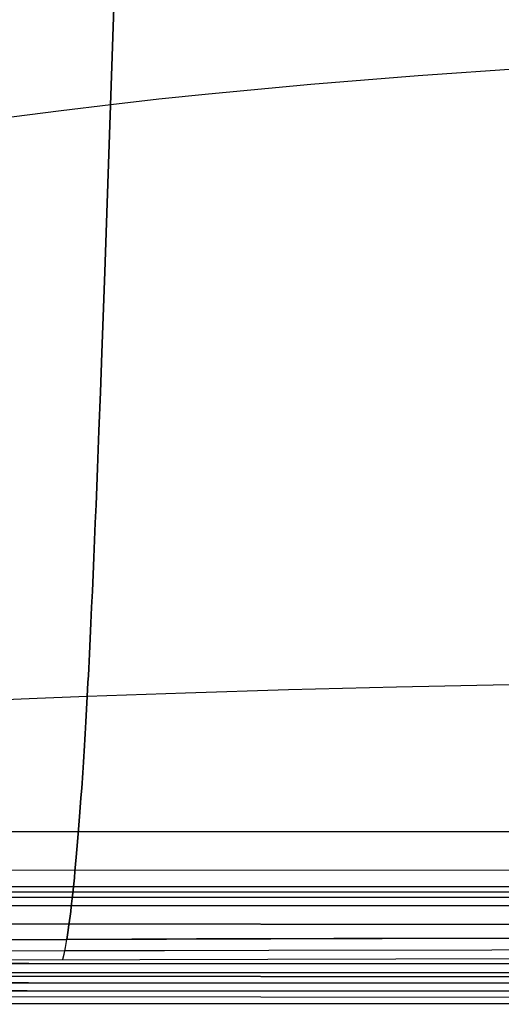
# Model space of a CAD drawing. Header units: millimetres. Extents: x -273 to 273, y -240 to 302.
# Tile 32 of 256: x -164 to -137, y -235 to -180. Entities that reach past the tile are written whole.
import ezdxf

# ---------------------------------------------------------------- set-up
doc = ezdxf.new("R2010")
doc.units = ezdxf.units.MM
doc.header["$MEASUREMENT"] = 0
doc.layers.add('IGES level 1', color=7, linetype='Continuous', true_color=0x3e413d)
doc.layers.add('IGES level 2', color=7, linetype='Continuous', true_color=0x008000)

msp = doc.modelspace()

# ---------------------------------------------------------------- linework, layer by layer
at = {"layer": 'IGES level 1'}
for p, q in [((-195.735, -225.494, 421.48), (-130.562, -225.549, 417.283)), ((-130.562, -225.549, 417.283), (-195.735, -225.494, 421.48)), ((-132.021, -227.694, 416.514), (-197.919, -227.637, 420.801)), ((0, -228.9, 393.489), (-199.094, -228.9, 393.489)), ((-131.381, -228.609, 414.364), (-196.962, -228.549, 418.609)), ((-196.962, -228.549, 418.609), (-131.381, -228.609, 414.364)), ((-128.509, -229.204, 371.686), (-192.659, -229.147, 375.785)), ((-192.659, -229.147, 375.785), (-128.509, -229.204, 371.686)), ((-128.563, -229.666, 370.626), (-192.74, -229.609, 374.727)), ((-192.74, -229.609, 374.727), (-128.563, -229.666, 370.626)), ((-128.585, -230.702, 370.209), (-192.773, -230.605, 374.311)), ((-192.773, -230.605, 374.311), (-128.585, -230.702, 370.209)), ((-163.003, -232.849, 425.215), (-244.293, -232.761, 431.766)), ((-244.293, -232.761, 431.766), (-163.003, -232.849, 425.215)), ((-128.594, -232.894, 370.207), (-192.789, -232.837, 374.252)), ((-81.543, -232.902, 421.282), (-163.003, -232.849, 425.215)), ((-163.003, -232.849, 425.215), (-81.543, -232.902, 421.281)), ((-163.031, -233.922, 424.793), (-244.336, -233.833, 431.343)), ((-244.336, -233.833, 431.343), (-163.031, -233.922, 424.793)), ((-96.576, -233.638, 368.8), (-180.972, -233.529, 373.371)), ((-180.726, -233.529, 373.354), (-133.434, -233.598, 370.454)), ((-81.558, -233.976, 420.861), (-163.031, -233.922, 424.793)), ((-163.031, -233.922, 424.793), (-81.558, -233.976, 420.861)), ((-244.438, -234.287, 430.294), (-163.099, -234.378, 423.739)), ((-163.099, -234.378, 423.739), (-244.437, -234.287, 430.294)), ((-81.592, -234.433, 419.803), (-163.099, -234.378, 423.739)), ((-163.099, -234.378, 423.739), (-81.592, -234.433, 419.803)), ((-176.613, -234.673, 373.557), (-88.357, -234.767, 369.028)), ((-135.515, -235.099, 372.086), (-184.029, -235.057, 375.098)), ((-96.522, -235.121, 370.202), (-183.843, -235.057, 375.09)), ((-178.65, -235.057, 374.837), (-107.541, -235.116, 370.664))]:
    msp.add_line(p, q, dxfattribs=at)
at = {"layer": 'IGES level 2', "color": 31, "true_color": 0xfabe47}
for p, q in [((-158.781, -194.458, 478.265), (-157.803, -165.406, 478.442)), ((-157.803, -165.406, 478.442), (-158.781, -194.458, 478.265)), ((-141.399, -183.567, 476.635), (-147.353, -184.048, 477.1)), ((-135.176, -183.138, 476.262), (-141.399, -183.567, 476.635)), ((-147.353, -184.048, 477.1), (-153.038, -184.585, 477.679)), ((-153.038, -184.585, 477.679), (-155.778, -184.874, 478.018)), ((-158.45, -185.179, 478.394), (-161.218, -185.513, 478.811)), ((-155.778, -184.874, 478.018), (-158.45, -185.179, 478.394)), ((-161.218, -185.513, 478.811), (-163.968, -185.879, 479.312)), ((-158.945, -198.948, 478.077), (-158.781, -194.458, 478.265)), ((-158.781, -194.458, 478.265), (-158.945, -198.948, 478.077)), ((-159.027, -201.134, 477.93), (-158.945, -198.948, 478.077)), ((-158.945, -198.948, 478.077), (-159.027, -201.134, 477.93)), ((-159.109, -203.275, 477.741), (-159.027, -201.134, 477.93)), ((-159.027, -201.134, 477.93), (-159.109, -203.275, 477.741)), ((-159.191, -205.363, 477.502), (-159.109, -203.275, 477.741)), ((-159.109, -203.275, 477.741), (-159.191, -205.363, 477.502)), ((-159.272, -207.393, 477.207), (-159.191, -205.363, 477.502)), ((-159.191, -205.363, 477.502), (-159.272, -207.393, 477.207)), ((-159.313, -208.384, 477.037), (-159.272, -207.393, 477.207)), ((-159.272, -207.393, 477.207), (-159.313, -208.384, 477.037)), ((-159.354, -209.359, 476.851), (-159.313, -208.384, 477.037)), ((-159.313, -208.384, 477.037), (-159.354, -209.359, 476.851)), ((-159.395, -210.317, 476.648), (-159.354, -209.359, 476.851)), ((-159.354, -209.359, 476.851), (-159.395, -210.317, 476.648)), ((-159.435, -211.256, 476.427), (-159.395, -210.317, 476.648)), ((-159.395, -210.317, 476.648), (-159.435, -211.256, 476.427)), ((-159.476, -212.176, 476.187), (-159.435, -211.256, 476.427)), ((-159.435, -211.256, 476.427), (-159.476, -212.176, 476.187)), ((-159.517, -213.077, 475.928), (-159.476, -212.176, 476.187)), ((-159.476, -212.176, 476.187), (-159.517, -213.077, 475.928)), ((-159.557, -213.958, 475.649), (-159.517, -213.077, 475.928)), ((-159.517, -213.077, 475.928), (-159.557, -213.958, 475.649)), ((-159.598, -214.817, 475.35), (-159.557, -213.958, 475.649)), ((-159.557, -213.958, 475.649), (-159.598, -214.817, 475.35)), ((-159.639, -215.655, 475.028), (-159.598, -214.817, 475.35)), ((-159.598, -214.817, 475.35), (-159.639, -215.655, 475.028)), ((-159.679, -216.47, 474.685), (-159.639, -215.655, 475.028)), ((-159.639, -215.655, 475.028), (-159.679, -216.47, 474.685)), ((-159.72, -217.262, 474.318), (-159.7, -216.869, 474.504)), ((-159.7, -216.869, 474.504), (-159.72, -217.262, 474.318)), ((-159.7, -216.869, 474.504), (-159.679, -216.47, 474.685)), ((-159.679, -216.47, 474.685), (-159.7, -216.869, 474.504)), ((-159.74, -217.649, 474.125), (-159.72, -217.262, 474.318)), ((-159.72, -217.262, 474.318), (-159.74, -217.649, 474.125)), ((-142.602, -217.517, 472.194), (-148.594, -217.67, 472.651)), ((-136.341, -217.38, 471.83), (-142.602, -217.517, 472.194)), ((-159.761, -218.03, 473.927), (-162.534, -218.135, 474.336)), ((-159.78, -218.388, 473.731), (-159.761, -218.03, 473.927)), ((-159.761, -218.03, 473.927), (-159.78, -218.388, 473.731)), ((-159.761, -218.03, 473.927), (-159.74, -217.649, 474.125)), ((-159.74, -217.649, 474.125), (-159.761, -218.03, 473.927)), ((-154.314, -217.841, 473.222), (-159.761, -218.03, 473.927)), ((-148.594, -217.67, 472.651), (-154.314, -217.841, 473.222)), ((-162.534, -218.135, 474.336), (-165.293, -218.251, 474.828)), ((-159.799, -218.741, 473.53), (-159.78, -218.388, 473.731)), ((-159.78, -218.388, 473.731), (-159.799, -218.741, 473.53)), ((-159.838, -219.431, 473.111), (-159.819, -219.089, 473.324)), ((-159.819, -219.089, 473.324), (-159.838, -219.431, 473.111)), ((-159.819, -219.089, 473.324), (-159.799, -218.741, 473.53)), ((-159.799, -218.741, 473.53), (-159.819, -219.089, 473.324)), ((-159.858, -219.767, 472.894), (-159.838, -219.431, 473.111)), ((-159.838, -219.431, 473.111), (-159.858, -219.767, 472.894)), ((-159.896, -220.424, 472.443), (-159.877, -220.098, 472.671)), ((-159.877, -220.098, 472.671), (-159.896, -220.424, 472.443)), ((-159.877, -220.098, 472.671), (-159.858, -219.767, 472.894)), ((-159.858, -219.767, 472.894), (-159.877, -220.098, 472.671)), ((-159.935, -221.059, 471.97), (-159.916, -220.744, 472.209)), ((-159.916, -220.744, 472.209), (-159.935, -221.059, 471.97)), ((-159.916, -220.744, 472.209), (-159.896, -220.424, 472.443)), ((-159.896, -220.424, 472.443), (-159.916, -220.744, 472.209)), ((-159.974, -221.673, 471.477), (-159.954, -221.369, 471.726)), ((-159.954, -221.369, 471.726), (-159.974, -221.673, 471.477)), ((-159.954, -221.369, 471.726), (-159.935, -221.059, 471.97)), ((-159.935, -221.059, 471.97), (-159.954, -221.369, 471.726)), ((-159.993, -221.973, 471.223), (-159.974, -221.673, 471.477)), ((-159.974, -221.673, 471.477), (-159.993, -221.973, 471.223)), ((-160.031, -222.556, 470.699), (-160.012, -222.267, 470.964)), ((-160.012, -222.267, 470.964), (-160.031, -222.556, 470.699)), ((-160.012, -222.267, 470.964), (-159.993, -221.973, 471.223)), ((-159.993, -221.973, 471.223), (-160.012, -222.267, 470.964)), ((-160.07, -223.12, 470.156), (-160.05, -222.84, 470.43)), ((-160.05, -222.84, 470.43), (-160.07, -223.12, 470.156)), ((-160.05, -222.84, 470.43), (-160.031, -222.556, 470.699)), ((-160.031, -222.556, 470.699), (-160.05, -222.84, 470.43)), ((-160.108, -223.663, 469.594), (-160.07, -223.12, 470.156)), ((-160.07, -223.12, 470.156), (-160.108, -223.663, 469.594)), ((-160.146, -224.187, 469.013), (-160.108, -223.663, 469.594)), ((-160.108, -223.663, 469.594), (-160.146, -224.187, 469.013)), ((-160.183, -224.693, 468.414), (-160.146, -224.187, 469.013)), ((-160.146, -224.187, 469.013), (-160.183, -224.693, 468.414)), ((-160.258, -225.647, 467.162), (-160.221, -225.179, 467.797)), ((-160.221, -225.179, 467.797), (-160.258, -225.647, 467.162)), ((-160.221, -225.179, 467.797), (-160.183, -224.693, 468.414)), ((-160.183, -224.693, 468.414), (-160.221, -225.179, 467.797)), ((-160.295, -226.097, 466.51), (-160.258, -225.647, 467.162)), ((-160.258, -225.647, 467.162), (-160.295, -226.097, 466.51)), ((-160.332, -226.53, 465.841), (-160.295, -226.097, 466.51)), ((-160.295, -226.097, 466.51), (-160.332, -226.53, 465.841)), ((-160.369, -226.945, 465.157), (-160.332, -226.53, 465.841)), ((-160.332, -226.53, 465.841), (-160.369, -226.945, 465.157)), ((-160.441, -227.725, 463.74), (-160.405, -227.343, 464.456)), ((-160.405, -227.343, 464.456), (-160.441, -227.725, 463.74)), ((-160.405, -227.343, 464.456), (-160.369, -226.945, 465.157)), ((-160.369, -226.945, 465.157), (-160.405, -227.343, 464.456)), ((-160.476, -228.091, 463.009), (-160.441, -227.725, 463.74)), ((-160.441, -227.725, 463.74), (-160.476, -228.091, 463.009)), ((-160.546, -228.774, 461.504), (-160.511, -228.44, 462.264)), ((-160.511, -228.44, 462.264), (-160.546, -228.774, 461.504)), ((-160.511, -228.44, 462.264), (-160.476, -228.091, 463.009)), ((-160.476, -228.091, 463.009), (-160.511, -228.44, 462.264)), ((-160.581, -229.093, 460.731), (-160.546, -228.774, 461.504)), ((-160.546, -228.774, 461.504), (-160.581, -229.093, 460.731)), ((-160.648, -229.687, 459.144), (-160.615, -229.397, 459.944)), ((-160.615, -229.397, 459.944), (-160.648, -229.687, 459.144)), ((-160.615, -229.397, 459.944), (-160.581, -229.093, 460.731)), ((-160.581, -229.093, 460.731), (-160.615, -229.397, 459.944)), ((-160.714, -230.224, 457.509), (-160.681, -229.962, 458.333)), ((-160.681, -229.962, 458.333), (-160.714, -230.224, 457.509)), ((-160.681, -229.962, 458.333), (-160.648, -229.687, 459.144)), ((-160.648, -229.687, 459.144), (-160.681, -229.962, 458.333)), ((-160.777, -230.707, 455.826), (-160.746, -230.472, 456.673)), ((-160.746, -230.472, 456.673), (-160.777, -230.707, 455.826)), ((-160.746, -230.472, 456.673), (-160.714, -230.224, 457.509)), ((-160.714, -230.224, 457.509), (-160.746, -230.472, 456.673)), ((-160.898, -231.525, 452.336), (-160.839, -231.14, 454.101)), ((-160.839, -231.14, 454.101), (-160.898, -231.525, 452.336)), ((-160.839, -231.14, 454.101), (-160.777, -230.707, 455.826)), ((-160.777, -230.707, 455.826), (-160.839, -231.14, 454.101)), ((-160.898, -231.525, 452.336), (-164.857, -231.544, 452.888)), ((-164.857, -231.544, 452.888), (-160.898, -231.525, 452.336)), ((-160.973, -231.963, 449.945), (-160.898, -231.525, 452.336)), ((-153.704, -231.494, 451.501), (-160.898, -231.525, 452.336)), ((-160.898, -231.525, 452.336), (-155.367, -231.501, 451.674)), ((-155.367, -231.501, 451.674), (-149.576, -231.479, 451.118)), ((-146.077, -231.468, 450.838), (-153.704, -231.494, 451.501)), ((-149.576, -231.479, 451.118), (-137.211, -231.443, 450.27)), ((-129.514, -231.425, 449.898), (-146.077, -231.468, 450.838)), ((-137.211, -231.443, 450.27), (-109.321, -231.393, 449.203)), ((-161.01, -232.161, 448.704), (-166.291, -232.18, 449.439)), ((-161.043, -232.329, 447.542), (-160.973, -231.963, 449.945)), ((-155.471, -232.145, 448.078), (-161.01, -232.161, 448.704)), ((-149.674, -232.13, 447.547), (-155.471, -232.145, 448.078)), ((-137.3, -232.106, 446.72), (-149.674, -232.13, 447.547)), ((-109.393, -232.072, 445.638), (-137.3, -232.106, 446.72)), ((-163.94, -232.646, 445.313), (-119.458, -232.526, 442.798)), ((-163.94, -232.646, 445.313), (-119.458, -232.531, 442.798)), ((-161.108, -232.623, 445.129), (-161.043, -232.329, 447.542)), ((-119.886, -233.412, 422.816), (-164.528, -233.377, 425.324)), ((-119.886, -233.412, 422.816), (-164.528, -233.377, 425.324)), ((-164.024, -233.353, 435.333), (-119.519, -233.362, 432.83))]:
    msp.add_line(p, q, dxfattribs=at)

doc.saveas('drawing.dxf')
